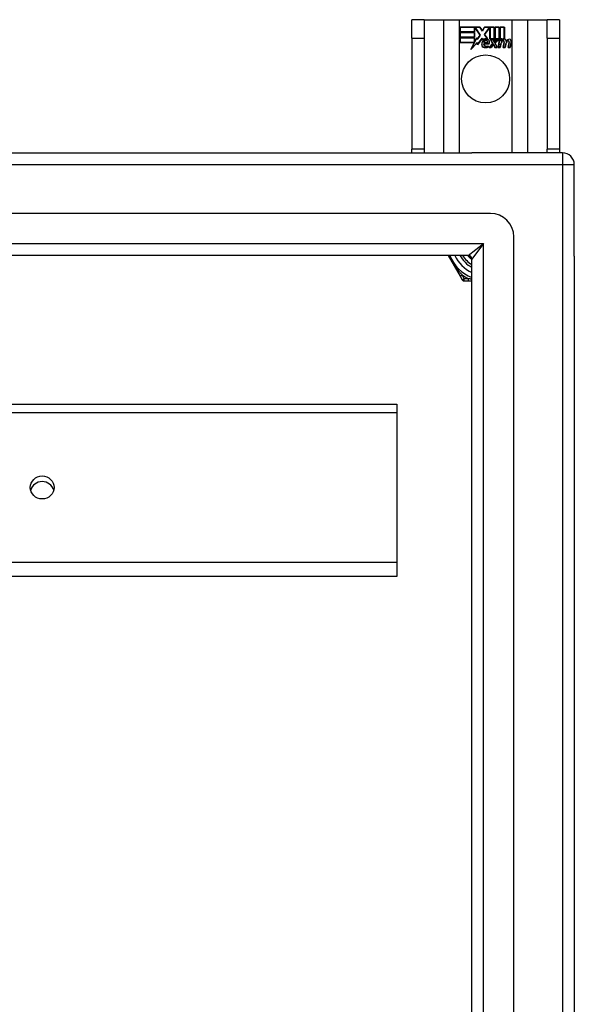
# Model space of a CAD drawing. Header units: inches. Extents: x 48.1 to 120.1, y 31.5 to 55.7.
# Tile 85 of 85: x 115.4 to 120.1, y 47.4 to 55.7. Entities that reach past the tile are written whole.
import ezdxf

# ---------------------------------------------------------------- set-up
doc = ezdxf.new("R2010")
doc.units = ezdxf.units.IN
doc.header["$MEASUREMENT"] = 0
doc.layers.add('Visible Edges(ANSI)', color=7, linetype='Continuous', lineweight=25)
doc.layers.add('Visible Tangent Edges(ANSI)', color=7, linetype='Continuous', lineweight=25)

msp = doc.modelspace()

# ---------------------------------------------------------------- linework, layer by layer
at = {"layer": 'Visible Edges(ANSI)'}
for p, q in [((118.7838, 55.726), (118.6788, 55.726)), ((118.6788, 55.57), (118.6788, 55.726)), ((118.7838, 55.726), (118.7838, 55.57)), ((118.7838, 55.726), (118.948, 55.726)), ((118.948, 55.726), (119.0826, 55.726)), ((119.0826, 55.726), (119.525, 55.726)), ((119.0876, 55.664), (119.2549, 55.664)), ((119.0876, 55.6239), (119.0876, 55.664)), ((119.0884, 55.6633), (119.0884, 55.6247)), ((119.2545, 55.6633), (119.0884, 55.6633)), ((119.2102, 55.6247), (119.2102, 55.6592)), ((119.2102, 55.6592), (119.2147, 55.6592)), ((119.211, 55.6584), (119.211, 55.6239)), ((119.2143, 55.6584), (119.211, 55.6584)), ((119.2571, 55.5962), (119.2143, 55.6584)), ((119.2147, 55.6592), (119.258, 55.5962)), ((119.277, 55.6299), (119.2545, 55.6633)), ((119.2549, 55.664), (119.2769, 55.6314)), ((119.2769, 55.6314), (119.2942, 55.664)), ((119.2947, 55.6633), (119.277, 55.6299)), ((119.2937, 55.6012), (119.337, 55.6592)), ((119.2942, 55.664), (119.3779, 55.664)), ((119.3373, 55.6584), (119.2946, 55.6012)), ((119.3771, 55.6633), (119.2947, 55.6633)), ((119.337, 55.6592), (119.3411, 55.6592)), ((119.3404, 55.6584), (119.3373, 55.6584)), ((119.3404, 55.563), (119.3404, 55.6584)), ((119.3411, 55.6592), (119.3411, 55.5637)), ((119.3771, 55.5446), (119.3771, 55.6633)), ((119.3779, 55.664), (119.3779, 55.5409)), ((119.3831, 55.55), (119.3831, 55.664)), ((119.3831, 55.664), (119.4202, 55.664)), ((119.3839, 55.6633), (119.3839, 55.5523)), ((119.4195, 55.6633), (119.3839, 55.6633)), ((119.4195, 55.5637), (119.4195, 55.6633)), ((119.4202, 55.664), (119.4202, 55.563)), ((119.4255, 55.563), (119.4255, 55.664)), ((119.4255, 55.664), (119.4626, 55.664)), ((119.4262, 55.6633), (119.4262, 55.5637)), ((119.4619, 55.6633), (119.4262, 55.6633)), ((119.4619, 55.5654), (119.4619, 55.6633)), ((119.4626, 55.664), (119.4626, 55.5647)), ((119.525, 55.726), (119.6597, 55.726)), ((119.6597, 55.726), (119.8238, 55.726)), ((119.8238, 55.57), (119.8238, 55.726)), ((119.9288, 55.726), (119.8238, 55.726)), ((119.9288, 55.726), (119.9288, 55.57)), ((118.6788, 55.57), (118.6788, 54.632)), ((118.7838, 55.57), (118.7838, 54.632)), ((119.211, 55.6239), (119.0876, 55.6239)), ((119.0876, 55.5785), (119.0876, 55.6187)), ((119.0876, 55.6187), (119.211, 55.6187)), ((119.211, 55.5785), (119.0876, 55.5785)), ((119.0876, 55.5729), (119.211, 55.5729)), ((119.0876, 55.5328), (119.0876, 55.5729)), ((119.0884, 55.6247), (119.2102, 55.6247)), ((119.0884, 55.6179), (119.0884, 55.5793)), ((119.2102, 55.6179), (119.0884, 55.6179)), ((119.0884, 55.5793), (119.2102, 55.5793)), ((119.2102, 55.5722), (119.0884, 55.5722)), ((119.0884, 55.5722), (119.0884, 55.5335)), ((119.2102, 55.5793), (119.2102, 55.6179)), ((119.2102, 55.5377), (119.2102, 55.5722)), ((119.211, 55.6187), (119.211, 55.5785)), ((119.211, 55.5729), (119.211, 55.5384)), ((119.2118, 55.5384), (119.2301, 55.5737)), ((119.2298, 55.5714), (119.2122, 55.5377)), ((119.2322, 55.5592), (119.2298, 55.5714)), ((119.2301, 55.5737), (119.2326, 55.5611)), ((119.258, 55.5962), (119.2322, 55.5592)), ((119.2326, 55.5611), (119.2571, 55.5962)), ((119.3188, 55.565), (119.2937, 55.6012)), ((119.2946, 55.6012), (119.3205, 55.5639)), ((119.8238, 55.57), (119.8238, 54.632)), ((119.9288, 55.57), (119.9288, 54.632)), ((119.2088, 55.5328), (119.0876, 55.5328)), ((119.0884, 55.5335), (119.2101, 55.5335)), ((119.1778, 55.4732), (119.2088, 55.5328)), ((119.2326, 55.5309), (119.1778, 55.4732)), ((119.2101, 55.5335), (119.1809, 55.4775)), ((119.1809, 55.4775), (119.2331, 55.5325)), ((119.2122, 55.5377), (119.2102, 55.5377)), ((119.211, 55.5384), (119.2118, 55.5384)), ((119.2351, 55.5132), (119.2326, 55.5309)), ((119.2331, 55.5325), (119.2356, 55.5151)), ((119.2744, 55.5682), (119.2351, 55.5132)), ((119.2356, 55.5151), (119.2744, 55.5696)), ((119.2744, 55.5696), (119.2832, 55.555)), ((119.283, 55.5538), (119.2744, 55.5682)), ((119.2869, 55.5215), (119.3327, 55.5215)), ((119.3332, 55.5208), (119.2875, 55.5208)), ((119.3198, 55.5313), (119.2885, 55.5313)), ((119.2894, 55.532), (119.3194, 55.532)), ((119.3242, 55.4951), (119.3242, 55.5047)), ((119.325, 55.5058), (119.325, 55.4945)), ((119.3317, 55.4912), (119.3625, 55.526)), ((119.352, 55.4912), (119.3317, 55.4912)), ((119.3634, 55.5259), (119.3334, 55.4919)), ((119.3334, 55.4919), (119.3516, 55.4919)), ((119.3685, 55.563), (119.3404, 55.563)), ((119.3411, 55.5637), (119.369, 55.5637)), ((119.3625, 55.526), (119.3452, 55.5594)), ((119.3452, 55.5594), (119.3655, 55.5594)), ((119.3465, 55.5587), (119.3634, 55.5259)), ((119.365, 55.5587), (119.3465, 55.5587)), ((119.3516, 55.4919), (119.3685, 55.5163)), ((119.3689, 55.5155), (119.352, 55.4912)), ((119.3747, 55.5357), (119.365, 55.5587)), ((119.3655, 55.5594), (119.3752, 55.5364)), ((119.3779, 55.5409), (119.3685, 55.563)), ((119.3685, 55.5163), (119.3724, 55.5163)), ((119.3719, 55.5155), (119.3689, 55.5155)), ((119.369, 55.5637), (119.3771, 55.5446)), ((119.3812, 55.4912), (119.3719, 55.5155)), ((119.3724, 55.5163), (119.3818, 55.4919)), ((119.3782, 55.5357), (119.3747, 55.5357)), ((119.3752, 55.5364), (119.3779, 55.5364)), ((119.3779, 55.5364), (119.3946, 55.5594)), ((119.3949, 55.5587), (119.3782, 55.5357)), ((119.4015, 55.4912), (119.3812, 55.4912)), ((119.3818, 55.4919), (119.4003, 55.4919)), ((119.3925, 55.563), (119.3831, 55.55)), ((119.3837, 55.5264), (119.4133, 55.5587)), ((119.4003, 55.4919), (119.3837, 55.5264)), ((119.3839, 55.5523), (119.3921, 55.5637)), ((119.415, 55.5594), (119.3846, 55.5263)), ((119.3846, 55.5263), (119.4015, 55.4912)), ((119.3921, 55.5637), (119.4195, 55.5637)), ((119.4202, 55.563), (119.3925, 55.563)), ((119.3946, 55.5594), (119.415, 55.5594)), ((119.4133, 55.5587), (119.3949, 55.5587)), ((119.4101, 55.4912), (119.4222, 55.5594)), ((119.4266, 55.4912), (119.4101, 55.4912)), ((119.4228, 55.5587), (119.411, 55.4919)), ((119.411, 55.4919), (119.426, 55.4919)), ((119.4222, 55.5594), (119.4364, 55.5594)), ((119.4355, 55.5587), (119.4228, 55.5587)), ((119.4409, 55.563), (119.4255, 55.563)), ((119.426, 55.4919), (119.4308, 55.5194)), ((119.4262, 55.5637), (119.4417, 55.5637)), ((119.4316, 55.5193), (119.4266, 55.4912)), ((119.4345, 55.5467), (119.4355, 55.5587)), ((119.4394, 55.5467), (119.4345, 55.5467)), ((119.4364, 55.5594), (119.4353, 55.5474)), ((119.4353, 55.5474), (119.4389, 55.5474)), ((119.4402, 55.5553), (119.4409, 55.563)), ((119.4417, 55.5637), (119.4411, 55.5572)), ((119.4525, 55.4912), (119.4601, 55.5343)), ((119.469, 55.4912), (119.4525, 55.4912)), ((119.4608, 55.5341), (119.4534, 55.4919)), ((119.4534, 55.4919), (119.4684, 55.4919)), ((119.4684, 55.4919), (119.4732, 55.5194)), ((119.474, 55.5193), (119.469, 55.4912)), ((119.4945, 55.4912), (119.5021, 55.5343)), ((119.511, 55.4912), (119.4945, 55.4912)), ((119.5028, 55.5342), (119.4954, 55.4919)), ((119.4954, 55.4919), (119.5104, 55.4919)), ((119.5104, 55.4919), (119.5186, 55.5341)), ((119.5193, 55.534), (119.511, 55.4912)), ((48.1528, 54.601), (119.1877, 54.601)), ((118.6788, 54.601), (118.6788, 54.632)), ((118.7838, 54.632), (118.7838, 54.601)), ((119.9548, 54.601), (119.1877, 54.601)), ((119.8238, 54.601), (119.8238, 54.632)), ((119.9288, 54.632), (119.9288, 54.601)), ((120.0538, 53.727), (120.0538, 54.502)), ((119.3452, 54.0892), (48.7625, 54.0892)), ((119.542, 33.3097), (119.542, 53.8924)), ((119.1567, 53.7349), (48.951, 53.7349)), ((118.9867, 53.7349), (119.0877, 53.5601)), ((119.1877, 33.4982), (119.1877, 53.7039)), ((120.0538, 53.727), (120.0538, 33.475)), ((119.0877, 53.5601), (119.1061, 53.5282)), ((119.1231, 53.5184), (119.1599, 53.5184)), ((119.1599, 53.5184), (119.1877, 53.5184)), ((64.5538, 52.4782), (118.5538, 52.4782)), ((118.5538, 52.4782), (118.5538, 52.4085)), ((118.5538, 52.4085), (118.5538, 51.1388)), ((118.5538, 51.1388), (118.5538, 51.0215)), ((118.5538, 51.0215), (64.5538, 51.0215))]:
    msp.add_line(p, q, dxfattribs=at)
at = {"layer": 'Visible Edges(ANSI)', "flags": 128}
for points in [[(119.1877, 53.6995), (119.186, 53.7007), (119.1844, 53.7021), (119.1828, 53.7034), (119.1812, 53.7047), (119.1796, 53.7061), (119.178, 53.7074), (119.1764, 53.7088), (119.1749, 53.7102), (119.1733, 53.7116), (119.1718, 53.7131), (119.1703, 53.7145), (119.1688, 53.716), (119.1673, 53.7175), (119.1659, 53.719), (119.1644, 53.7205), (119.163, 53.7221), (119.1616, 53.7236), (119.1602, 53.7252), (119.1589, 53.7268), (119.1575, 53.7284), (119.1562, 53.73), (119.1548, 53.7316), (119.1535, 53.7332), (119.1523, 53.7349)], [(119.155, 53.7349), (119.1562, 53.7334), (119.1574, 53.732), (119.1586, 53.7306), (119.1599, 53.7291), (119.1611, 53.7277), (119.1624, 53.7263), (119.1637, 53.725), (119.165, 53.7236), (119.1663, 53.7222), (119.1677, 53.7209), (119.169, 53.7196), (119.1704, 53.7183), (119.1718, 53.717), (119.1731, 53.7157), (119.1745, 53.7144), (119.1759, 53.7131), (119.1774, 53.7119), (119.1788, 53.7107), (119.1803, 53.7095), (119.1817, 53.7083), (119.1832, 53.7071), (119.1847, 53.7059), (119.1862, 53.7047), (119.1877, 53.7036)]]:
    msp.add_lwpolyline(points, dxfattribs=at)
at = {"layer": 'Visible Edges(ANSI)'}
msp.add_circle((119.3038, 55.226), 0.203, dxfattribs=at)
for centre, radius, start, end in [((119.3199, 55.5148), 0.0498, 134.16843, 176.56465), ((119.2949, 55.5163), 0.0247, 176.56465, 261.56052), ((119.2949, 55.5163), 0.0239, 176.56465, 261.56052), ((119.3199, 55.5148), 0.049, 134.16843, 176.56465), ((119.3113, 55.5237), 0.0412, 77.07905, 133.17854), ((119.3113, 55.5237), 0.042, 79.6582, 131.91395), ((119.3113, 55.5237), 0.0374, 80.40854, 134.16843), ((119.3113, 55.5237), 0.0366, 80.36041, 134.16843), ((119.299, 55.5174), 0.0127, 160.99073, 244.67838), ((119.299, 55.5174), 0.012, 163.52609, 244.67838), ((119.3102, 55.5295), 0.0217, 109.37968, 175.22603), ((119.3102, 55.5295), 0.021, 109.37968, 172.99755), ((119.3024, 55.567), 0.0759, 261.56052, 287.33425), ((119.3024, 55.567), 0.0751, 261.56052, 286.91414), ((119.3103, 55.5412), 0.0391, 244.67838, 290.92418), ((119.3103, 55.5412), 0.0384, 244.67838, 292.56091), ((119.3078, 55.5364), 0.0144, 51.16516, 109.37968), ((119.3078, 55.5364), 0.0137, 51.16516, 109.37968), ((119.3089, 55.5377), 0.0119, 331.45471, 51.16516), ((119.3089, 55.5377), 0.0127, 329.42104, 51.16516), ((119.3159, 55.5416), 0.0183, 23.84447, 85.17574), ((119.3159, 55.5416), 0.019, 23.84447, 85.08017), ((119.301, 55.535), 0.0345, 336.96432, 23.84447), ((119.301, 55.535), 0.0353, 336.15553, 23.84447), ((119.4888, 55.5092), 0.0589, 147.59924, 170), ((119.4888, 55.5092), 0.0581, 147.59924, 170), ((119.4642, 55.5312), 0.03, 89.47765, 147.41137), ((119.453, 55.5319), 0.0165, 96.03001, 147.59924), ((119.4642, 55.5312), 0.0293, 89.47765, 148.21233), ((119.453, 55.5319), 0.0157, 96.03001, 147.59924), ((119.462, 55.5347), 0.03, 88.79525, 136.5849), ((119.462, 55.5347), 0.0307, 90.22218, 132.73389), ((119.4522, 55.5401), 0.00825, 23.55712, 96.03001), ((119.4522, 55.5401), 0.0075, 23.55712, 96.03001), ((119.445, 55.5369), 0.0154, 350, 23.55712), ((119.445, 55.5369), 0.0161, 350, 23.55712), ((119.4644, 55.5486), 0.0127, 16.9928, 89.47765), ((119.4644, 55.5486), 0.0119, 16.9928, 89.47765), ((119.5313, 55.51), 0.0589, 148.55241, 170.82038), ((119.5313, 55.51), 0.0581, 148.55841, 170.82565), ((119.4421, 55.5418), 0.0353, 357.77691, 16.9928), ((119.4421, 55.5418), 0.036, 3.6169, 16.9928), ((119.5056, 55.5305), 0.0299, 89.6788, 160.8136), ((119.5056, 55.5305), 0.0307, 89.6788, 153.95078), ((119.495, 55.5319), 0.0165, 96.10268, 147.63011), ((119.495, 55.5319), 0.0157, 96.10268, 147.60833), ((119.4942, 55.5401), 0.00825, 23.54875, 96.10268), ((119.4942, 55.5401), 0.0075, 23.54875, 96.10268), ((119.4869, 55.537), 0.0154, 349.9922, 23.54875), ((119.4869, 55.537), 0.0161, 350.00762, 23.54875), ((119.5057, 55.5481), 0.0131, 18.47479, 89.6788), ((119.5057, 55.5481), 0.0124, 18.47479, 89.6788), ((119.484, 55.5409), 0.0353, 349, 18.47479), ((119.484, 55.5409), 0.036, 349, 18.47479), ((119.9548, 54.502), 0.099, 0, 90), ((119.3452, 53.8924), 0.1969, 0, 90), ((119.3038, 53.851), 0.3248, 200.95139, 249.04861), ((119.3038, 53.851), 0.2264, 210.86677, 239.13323), ((119.1567, 53.7039), 0.031, 0, 90), ((119.1231, 53.538), 0.0197, 210, 270)]:
    msp.add_arc(centre, radius, start, end, dxfattribs=at)
msp.add_ellipse((115.5538, 51.7737), major_axis=(-0.1005, 0), ratio=0.966998, dxfattribs=at)
msp.add_ellipse((115.5538, 51.726), major_axis=(0.1005, 0), ratio=0.966998, start_param=0.247651, end_param=2.893942, dxfattribs=at)
at = {"layer": 'Visible Tangent Edges(ANSI)'}
for p, q in [((118.948, 55.726), (118.948, 54.601)), ((119.0826, 54.601), (119.0826, 55.726)), ((119.525, 55.726), (119.525, 54.601)), ((119.6597, 54.601), (119.6597, 55.726)), ((118.6788, 55.57), (118.7838, 55.57)), ((119.8238, 55.57), (119.9288, 55.57)), ((118.7838, 54.632), (118.6788, 54.632)), ((119.9288, 54.632), (119.8238, 54.632)), ((119.9548, 54.601), (119.9548, 54.502)), ((48.1528, 54.502), (119.9548, 54.502)), ((119.9548, 54.502), (119.9548, 32.7)), ((119.9548, 54.502), (120.0538, 54.502)), ((48.821, 53.8339), (119.2867, 53.8339)), ((119.1567, 53.7349), (119.2867, 53.8339)), ((119.2867, 53.8339), (119.1877, 53.7039)), ((119.2867, 33.3682), (119.2867, 53.8339)), ((119.0877, 53.5601), (119.1047, 53.5699)), ((119.1231, 53.538), (119.1047, 53.5699)), ((119.1231, 53.538), (119.1061, 53.5282)), ((119.1231, 53.5184), (119.1231, 53.538)), ((119.1599, 53.538), (119.1231, 53.538)), ((119.1599, 53.5184), (119.1599, 53.538)), ((64.5538, 52.4085), (118.5538, 52.4085)), ((118.5538, 51.1388), (64.5538, 51.1388))]:
    msp.add_line(p, q, dxfattribs=at)
at = {"layer": 'Visible Tangent Edges(ANSI)', "flags": 128}
for points in [[(119.1047, 53.5699), (119.0996, 53.5757), (119.0945, 53.5815), (119.0894, 53.5875), (119.0843, 53.5936), (119.0793, 53.5998), (119.0742, 53.6061), (119.0692, 53.6125), (119.0642, 53.6189), (119.0593, 53.6255), (119.0544, 53.6322), (119.0495, 53.639), (119.0448, 53.6459), (119.04, 53.653), (119.0354, 53.6601), (119.0308, 53.6673), (119.0263, 53.6746), (119.0219, 53.682), (119.0175, 53.6895), (119.0133, 53.697), (119.0092, 53.7045), (119.0052, 53.7121), (119.0013, 53.7197), (118.9976, 53.7273), (118.994, 53.7349)], [(119.1877, 53.5327), (119.1865, 53.5329), (119.1853, 53.5331), (119.1842, 53.5333), (119.183, 53.5336), (119.1818, 53.5338), (119.1806, 53.534), (119.1795, 53.5342), (119.1783, 53.5344), (119.1771, 53.5346), (119.176, 53.5349), (119.1748, 53.5351), (119.1737, 53.5353), (119.1725, 53.5355), (119.1713, 53.5357), (119.1702, 53.536), (119.169, 53.5362), (119.1679, 53.5364), (119.1668, 53.5366), (119.1656, 53.5369), (119.1645, 53.5371), (119.1633, 53.5373), (119.1622, 53.5376), (119.1611, 53.5378), (119.1599, 53.538)]]:
    msp.add_lwpolyline(points, dxfattribs=at)
at = {"layer": 'Visible Tangent Edges(ANSI)'}
for radius, start, end in [(0.2854, 204.01003, 245.98997), (0.2461, 208.1642, 241.8358), (0.3445, 234.69133, 245.30867)]:
    msp.add_arc((119.3038, 53.851), radius, start, end, dxfattribs=at)

doc.saveas('drawing.dxf')
